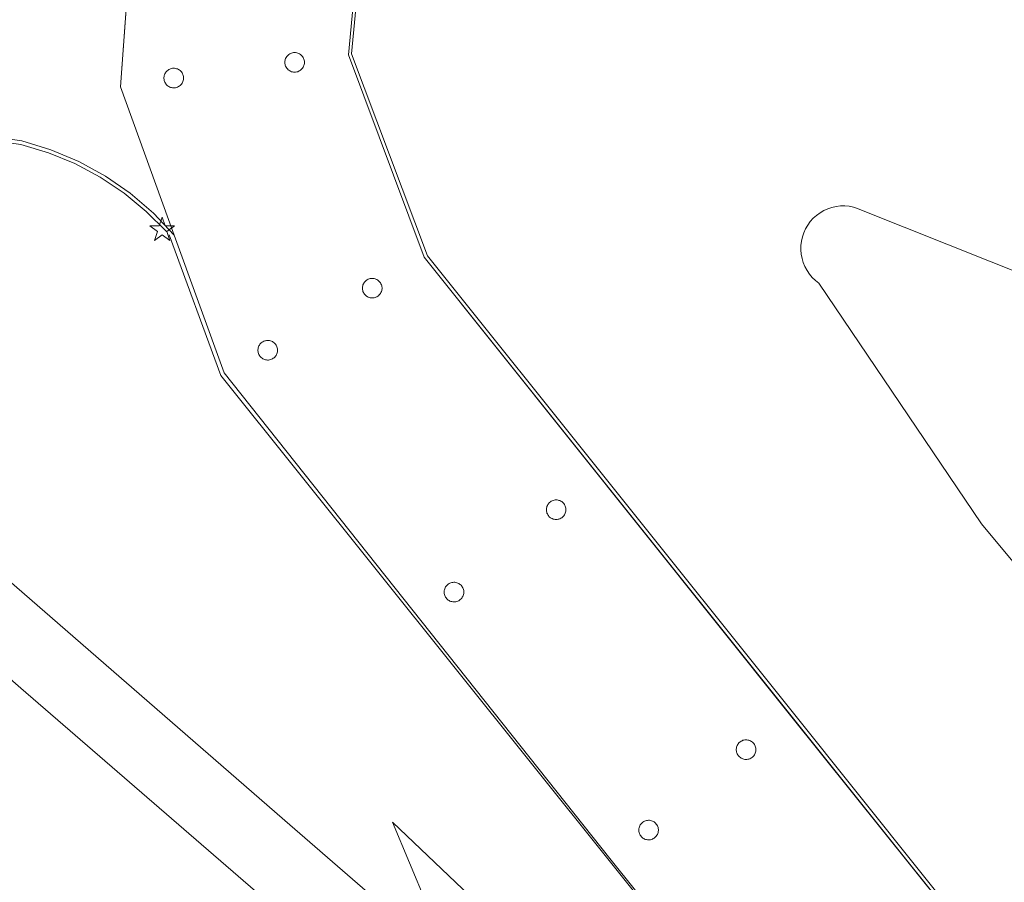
# Model space of a CAD drawing. Header units: metres. Extents: x 105376 to 107446, y 444190 to 447356.
# Tile 78 of 90: x 107262 to 107281, y 446209 to 446226. Entities that reach past the tile are written whole.
import ezdxf

# ---------------------------------------------------------------- set-up
doc = ezdxf.new("R2010")
doc.units = ezdxf.units.M
doc.header["$MEASUREMENT"] = 0
for name, color, linetype, lineweight in [('begroeid terreindeel kenmerkpunt', 3, 'Continuous', 0), ('onbegroeid terreindeel vlak', 5, 'Continuous', 0), ('ondersteunend wegdeel vlak', 2, 'Continuous', 0), ('overbruggingsdeel plus 1 vlak', 4, 'Continuous', 0), ('overbruggingsdeel vlak', 4, 'Continuous', 0), ('s_lantaarnpaal_lichtmast', 7, 'Continuous', 0), ('wegdeel plus 1 vlak', 2, 'Continuous', 0), ('wegdeel vlak', 2, 'Continuous', 0), ('weginrichtingselement lijn', 5, 'Continuous', 0)]:
    doc.layers.add(name, color=color, linetype=linetype, lineweight=lineweight)

msp = doc.modelspace()

# ---------------------------------------------------------------- linework, layer by layer
at = {"layer": 'begroeid terreindeel kenmerkpunt', "flags": 128}
for points in [[(107264.699, 446230.414), (107264.284, 446224.727), (107265.329, 446221.855), (107266.3, 446219.187), (107273.781, 446209.771), (107277.395, 446205.269)], [(107268.87, 446227.074), (107268.707, 446225.349), (107270.176, 446221.429), (107280.841, 446208.113), (107277.395, 446205.269), (107273.781, 446209.771), (107266.3, 446219.187), (107265.329, 446221.855), (107264.284, 446224.727), (107264.699, 446230.414)], [(107284.408, 446196.023), (107275.814, 446203.332), (107270.003, 446208.318), (107267.569, 446210.422), (107261.225, 446215.931)], [(107275.144, 446205.166), (107269.565, 446210.477), (107270.223, 446208.895)]]:
    msp.add_lwpolyline(points, dxfattribs=at)
for points in [[(107267.569, 446225.038), (107267.587, 446225.029), (107267.605, 446225.022), (107267.625, 446225.017), (107267.644, 446225.014), (107267.664, 446225.013), (107267.684, 446225.014), (107267.704, 446225.017), (107267.723, 446225.022), (107267.741, 446225.029), (107267.759, 446225.038), (107267.776, 446225.049), (107267.791, 446225.062), (107267.805, 446225.076), (107267.818, 446225.091), (107267.829, 446225.108), (107267.838, 446225.126), (107267.845, 446225.144), (107267.85, 446225.163), (107267.853, 446225.183), (107267.854, 446225.203), (107267.853, 446225.223), (107267.85, 446225.243), (107267.845, 446225.262), (107267.838, 446225.28), (107267.829, 446225.298), (107267.818, 446225.315), (107267.805, 446225.33), (107267.791, 446225.344), (107267.776, 446225.357), (107267.759, 446225.368), (107267.741, 446225.377), (107267.723, 446225.384), (107267.704, 446225.389), (107267.684, 446225.392), (107267.664, 446225.393), (107267.644, 446225.392), (107267.625, 446225.389), (107267.605, 446225.384), (107267.587, 446225.377), (107267.569, 446225.368), (107267.552, 446225.357), (107267.537, 446225.345), (107267.523, 446225.33), (107267.51, 446225.315), (107267.499, 446225.298), (107267.49, 446225.28), (107267.483, 446225.262), (107267.478, 446225.243), (107267.475, 446225.223), (107267.474, 446225.203), (107267.475, 446225.183), (107267.478, 446225.163), (107267.483, 446225.144), (107267.49, 446225.126), (107267.499, 446225.108), (107267.51, 446225.091), (107267.523, 446225.076), (107267.537, 446225.061), (107267.552, 446225.049)], [(107265.224, 446224.734), (107265.241, 446224.725), (107265.259, 446224.718), (107265.278, 446224.713), (107265.297, 446224.71), (107265.317, 446224.709), (107265.336, 446224.709), (107265.355, 446224.712), (107265.374, 446224.717), (107265.392, 446224.723), (107265.41, 446224.732), (107265.426, 446224.742), (107265.442, 446224.753), (107265.456, 446224.767), (107265.469, 446224.781), (107265.48, 446224.797), (107265.489, 446224.814), (107265.497, 446224.832), (107265.503, 446224.85), (107265.507, 446224.869), (107265.509, 446224.889), (107265.509, 446224.908), (107265.507, 446224.928), (107265.503, 446224.947), (107265.497, 446224.965), (107265.489, 446224.983), (107265.48, 446225), (107265.469, 446225.016), (107265.456, 446225.03), (107265.442, 446225.044), (107265.426, 446225.055), (107265.41, 446225.065), (107265.392, 446225.074), (107265.374, 446225.08), (107265.355, 446225.085), (107265.336, 446225.088), (107265.317, 446225.088), (107265.297, 446225.087), (107265.278, 446225.084), (107265.259, 446225.079), (107265.241, 446225.072), (107265.224, 446225.063), (107265.208, 446225.053), (107265.193, 446225.041), (107265.18, 446225.028), (107265.168, 446225.013), (107265.157, 446224.998), (107265.148, 446224.981), (107265.14, 446224.963), (107265.135, 446224.945), (107265.131, 446224.927), (107265.129, 446224.908), (107265.129, 446224.889), (107265.131, 446224.87), (107265.135, 446224.852), (107265.14, 446224.834), (107265.148, 446224.816), (107265.157, 446224.799), (107265.168, 446224.784), (107265.18, 446224.769), (107265.193, 446224.756), (107265.208, 446224.744)], [(107269.074, 446220.661), (107269.091, 446220.652), (107269.109, 446220.645), (107269.128, 446220.64), (107269.147, 446220.637), (107269.167, 446220.636), (107269.186, 446220.636), (107269.205, 446220.639), (107269.224, 446220.644), (107269.242, 446220.65), (107269.26, 446220.659), (107269.276, 446220.669), (107269.292, 446220.68), (107269.306, 446220.694), (107269.319, 446220.708), (107269.33, 446220.724), (107269.339, 446220.741), (107269.347, 446220.759), (107269.353, 446220.777), (107269.357, 446220.796), (107269.359, 446220.816), (107269.359, 446220.835), (107269.357, 446220.855), (107269.353, 446220.874), (107269.347, 446220.892), (107269.339, 446220.91), (107269.33, 446220.927), (107269.319, 446220.943), (107269.306, 446220.957), (107269.292, 446220.971), (107269.276, 446220.982), (107269.26, 446220.992), (107269.242, 446221.001), (107269.224, 446221.007), (107269.205, 446221.012), (107269.186, 446221.015), (107269.167, 446221.015), (107269.147, 446221.014), (107269.128, 446221.011), (107269.109, 446221.006), (107269.091, 446220.999), (107269.074, 446220.99), (107269.058, 446220.98), (107269.043, 446220.968), (107269.03, 446220.955), (107269.018, 446220.94), (107269.007, 446220.925), (107268.998, 446220.908), (107268.99, 446220.89), (107268.985, 446220.872), (107268.981, 446220.854), (107268.979, 446220.835), (107268.979, 446220.816), (107268.981, 446220.797), (107268.985, 446220.779), (107268.99, 446220.761), (107268.998, 446220.743), (107269.007, 446220.726), (107269.018, 446220.711), (107269.03, 446220.696), (107269.043, 446220.683), (107269.058, 446220.671)], [(107267.048, 446219.787), (107267.032, 446219.777), (107267.017, 446219.765), (107267.004, 446219.752), (107266.992, 446219.737), (107266.981, 446219.722), (107266.972, 446219.705), (107266.964, 446219.687), (107266.959, 446219.669), (107266.955, 446219.651), (107266.953, 446219.632), (107266.953, 446219.613), (107266.955, 446219.594), (107266.959, 446219.576), (107266.964, 446219.558), (107266.972, 446219.54), (107266.981, 446219.523), (107266.992, 446219.508), (107267.004, 446219.493), (107267.017, 446219.48), (107267.032, 446219.468), (107267.048, 446219.458), (107267.065, 446219.449), (107267.083, 446219.442), (107267.102, 446219.437), (107267.121, 446219.434), (107267.141, 446219.433), (107267.16, 446219.433), (107267.179, 446219.436), (107267.198, 446219.441), (107267.216, 446219.447), (107267.234, 446219.456), (107267.25, 446219.466), (107267.266, 446219.477), (107267.28, 446219.491), (107267.293, 446219.505), (107267.304, 446219.521), (107267.313, 446219.538), (107267.321, 446219.556), (107267.327, 446219.574), (107267.331, 446219.593), (107267.333, 446219.613), (107267.333, 446219.632), (107267.331, 446219.652), (107267.327, 446219.671), (107267.321, 446219.689), (107267.313, 446219.707), (107267.304, 446219.724), (107267.293, 446219.74), (107267.28, 446219.754), (107267.266, 446219.768), (107267.25, 446219.779), (107267.234, 446219.789), (107267.216, 446219.798), (107267.198, 446219.804), (107267.179, 446219.809), (107267.16, 446219.812), (107267.141, 446219.812), (107267.121, 446219.811), (107267.102, 446219.808), (107267.083, 446219.803), (107267.065, 446219.796)], [(107272.642, 446216.696), (107272.626, 446216.686), (107272.611, 446216.674), (107272.598, 446216.661), (107272.586, 446216.646), (107272.575, 446216.631), (107272.566, 446216.614), (107272.558, 446216.596), (107272.553, 446216.578), (107272.549, 446216.56), (107272.547, 446216.541), (107272.547, 446216.522), (107272.549, 446216.503), (107272.553, 446216.485), (107272.558, 446216.467), (107272.566, 446216.449), (107272.575, 446216.432), (107272.586, 446216.417), (107272.598, 446216.402), (107272.611, 446216.389), (107272.626, 446216.377), (107272.642, 446216.367), (107272.659, 446216.358), (107272.677, 446216.351), (107272.696, 446216.346), (107272.715, 446216.343), (107272.735, 446216.342), (107272.754, 446216.342), (107272.773, 446216.345), (107272.792, 446216.35), (107272.81, 446216.356), (107272.828, 446216.365), (107272.844, 446216.375), (107272.86, 446216.386), (107272.874, 446216.4), (107272.887, 446216.414), (107272.898, 446216.43), (107272.907, 446216.447), (107272.915, 446216.465), (107272.921, 446216.483), (107272.925, 446216.502), (107272.927, 446216.522), (107272.927, 446216.541), (107272.925, 446216.561), (107272.921, 446216.58), (107272.915, 446216.598), (107272.907, 446216.616), (107272.898, 446216.633), (107272.887, 446216.649), (107272.874, 446216.663), (107272.86, 446216.677), (107272.844, 446216.688), (107272.828, 446216.698), (107272.81, 446216.707), (107272.792, 446216.713), (107272.773, 446216.718), (107272.754, 446216.721), (107272.735, 446216.721), (107272.715, 446216.72), (107272.696, 446216.717), (107272.677, 446216.712), (107272.659, 446216.705)], [(107270.66, 446215.099), (107270.644, 446215.089), (107270.629, 446215.077), (107270.616, 446215.064), (107270.604, 446215.049), (107270.593, 446215.034), (107270.584, 446215.017), (107270.576, 446214.999), (107270.571, 446214.981), (107270.567, 446214.963), (107270.565, 446214.944), (107270.565, 446214.925), (107270.567, 446214.906), (107270.571, 446214.888), (107270.576, 446214.87), (107270.584, 446214.852), (107270.593, 446214.835), (107270.604, 446214.82), (107270.616, 446214.805), (107270.629, 446214.792), (107270.644, 446214.78), (107270.66, 446214.77), (107270.677, 446214.761), (107270.695, 446214.754), (107270.714, 446214.749), (107270.733, 446214.746), (107270.753, 446214.745), (107270.772, 446214.745), (107270.791, 446214.748), (107270.81, 446214.753), (107270.828, 446214.759), (107270.846, 446214.768), (107270.862, 446214.778), (107270.878, 446214.789), (107270.892, 446214.803), (107270.905, 446214.817), (107270.916, 446214.833), (107270.925, 446214.85), (107270.933, 446214.868), (107270.939, 446214.886), (107270.943, 446214.905), (107270.945, 446214.925), (107270.945, 446214.944), (107270.943, 446214.964), (107270.939, 446214.983), (107270.933, 446215.001), (107270.925, 446215.019), (107270.916, 446215.036), (107270.905, 446215.052), (107270.892, 446215.066), (107270.878, 446215.08), (107270.862, 446215.091), (107270.846, 446215.101), (107270.828, 446215.11), (107270.81, 446215.116), (107270.791, 446215.121), (107270.772, 446215.124), (107270.753, 446215.124), (107270.733, 446215.123), (107270.714, 446215.12), (107270.695, 446215.115), (107270.677, 446215.108)], [(107276.326, 446212.045), (107276.31, 446212.035), (107276.295, 446212.023), (107276.282, 446212.01), (107276.27, 446211.995), (107276.259, 446211.98), (107276.25, 446211.963), (107276.242, 446211.945), (107276.237, 446211.927), (107276.233, 446211.909), (107276.231, 446211.89), (107276.231, 446211.871), (107276.233, 446211.852), (107276.237, 446211.834), (107276.242, 446211.816), (107276.25, 446211.798), (107276.259, 446211.781), (107276.27, 446211.766), (107276.282, 446211.751), (107276.295, 446211.738), (107276.31, 446211.726), (107276.326, 446211.716), (107276.343, 446211.707), (107276.361, 446211.7), (107276.38, 446211.695), (107276.399, 446211.692), (107276.419, 446211.691), (107276.438, 446211.691), (107276.457, 446211.694), (107276.476, 446211.699), (107276.494, 446211.705), (107276.512, 446211.714), (107276.528, 446211.724), (107276.544, 446211.735), (107276.558, 446211.749), (107276.571, 446211.763), (107276.582, 446211.779), (107276.591, 446211.796), (107276.599, 446211.814), (107276.605, 446211.832), (107276.609, 446211.851), (107276.611, 446211.871), (107276.611, 446211.89), (107276.609, 446211.91), (107276.605, 446211.929), (107276.599, 446211.947), (107276.591, 446211.965), (107276.582, 446211.982), (107276.571, 446211.998), (107276.558, 446212.012), (107276.544, 446212.026), (107276.528, 446212.037), (107276.512, 446212.047), (107276.494, 446212.056), (107276.476, 446212.062), (107276.457, 446212.067), (107276.438, 446212.07), (107276.419, 446212.07), (107276.399, 446212.069), (107276.38, 446212.066), (107276.361, 446212.061), (107276.343, 446212.054)], [(107274.435, 446210.486), (107274.419, 446210.476), (107274.404, 446210.464), (107274.391, 446210.451), (107274.379, 446210.436), (107274.368, 446210.421), (107274.359, 446210.404), (107274.351, 446210.386), (107274.346, 446210.368), (107274.342, 446210.35), (107274.34, 446210.331), (107274.34, 446210.312), (107274.342, 446210.293), (107274.346, 446210.275), (107274.351, 446210.257), (107274.359, 446210.239), (107274.368, 446210.222), (107274.379, 446210.207), (107274.391, 446210.192), (107274.404, 446210.179), (107274.419, 446210.167), (107274.435, 446210.157), (107274.452, 446210.148), (107274.47, 446210.141), (107274.489, 446210.136), (107274.508, 446210.133), (107274.528, 446210.132), (107274.547, 446210.132), (107274.566, 446210.135), (107274.585, 446210.14), (107274.603, 446210.146), (107274.621, 446210.155), (107274.637, 446210.165), (107274.653, 446210.176), (107274.667, 446210.19), (107274.68, 446210.204), (107274.691, 446210.22), (107274.7, 446210.237), (107274.708, 446210.255), (107274.714, 446210.273), (107274.718, 446210.292), (107274.72, 446210.312), (107274.72, 446210.331), (107274.718, 446210.351), (107274.714, 446210.37), (107274.708, 446210.388), (107274.7, 446210.406), (107274.691, 446210.423), (107274.68, 446210.439), (107274.667, 446210.453), (107274.653, 446210.467), (107274.637, 446210.478), (107274.621, 446210.488), (107274.603, 446210.497), (107274.585, 446210.503), (107274.566, 446210.508), (107274.547, 446210.511), (107274.528, 446210.511), (107274.508, 446210.51), (107274.489, 446210.507), (107274.47, 446210.502), (107274.452, 446210.495)]]:
    msp.add_lwpolyline(points, close=True, dxfattribs=at)
at = {"layer": 'onbegroeid terreindeel vlak', "flags": 128}
msp.add_lwpolyline([(107256.311, 446194.37), (107252.88, 446196.806), (107252.487, 446197.037), (107252.787, 446198.293), (107253.966, 446203.229), (107256.443, 446215.43), (107250.514, 446217.402), (107245.98, 446218.814), (107246.472, 446220.602), (107257.053, 446217.693), (107262.35, 446213.073), (107267.621, 446208.519), (107266.751, 446206.207), (107264.973, 446202.165), (107262.462, 446195.421), (107262.392, 446193.777), (107262.427, 446193.27), (107261.736, 446192.453), (107260.69, 446191.934), (107259.88, 446192.209), (107259.027, 446192.551)], close=True, dxfattribs=at)
msp.add_lwpolyline([(107256.311, 446194.37), (107252.88, 446196.806), (107252.487, 446197.037), (107252.787, 446198.293), (107253.966, 446203.229), (107256.443, 446215.43), (107250.514, 446217.402), (107245.98, 446218.814), (107246.472, 446220.602), (107257.053, 446217.693), (107262.35, 446213.073), (107267.621, 446208.519), (107266.751, 446206.207), (107264.973, 446202.165), (107262.462, 446195.421), (107262.392, 446193.777), (107262.427, 446193.27), (107261.736, 446192.453), (107260.69, 446191.934), (107259.88, 446192.209), (107259.027, 446192.551)], close=True, dxfattribs=at)
at = {"layer": 'ondersteunend wegdeel vlak', "flags": 128}
for points in [[(107280.841, 446208.113), (107270.176, 446221.429), (107268.707, 446225.349), (107268.87, 446227.074)], [(107284.594, 446211.929), (107280.986, 446216.256), (107277.833, 446220.925), (107277.766, 446220.977), (107277.705, 446221.035), (107277.651, 446221.1), (107277.603, 446221.169), (107277.563, 446221.244), (107277.53, 446221.322), (107277.506, 446221.403), (107277.49, 446221.486), (107277.482, 446221.57), (107277.484, 446221.654), (107277.494, 446221.738), (107277.513, 446221.82), (107277.539, 446221.9), (107277.575, 446221.977), (107277.617, 446222.05), (107277.667, 446222.118), (107277.724, 446222.181), (107277.787, 446222.237), (107277.855, 446222.287), (107277.928, 446222.329), (107278.005, 446222.364), (107278.085, 446222.391), (107278.168, 446222.409), (107278.252, 446222.419), (107278.336, 446222.42), (107278.421, 446222.412), (107278.503, 446222.396), (107278.584, 446222.371), (107278.662, 446222.338), (107283.628, 446220.362)], [(107284.594, 446211.929), (107280.986, 446216.256), (107277.833, 446220.925), (107277.766, 446220.977), (107277.705, 446221.035), (107277.651, 446221.1), (107277.603, 446221.169), (107277.563, 446221.244), (107277.53, 446221.322), (107277.506, 446221.403), (107277.49, 446221.486), (107277.482, 446221.57), (107277.484, 446221.654), (107277.494, 446221.738), (107277.513, 446221.82), (107277.539, 446221.9), (107277.575, 446221.977), (107277.617, 446222.05), (107277.667, 446222.118), (107277.724, 446222.181), (107277.787, 446222.237), (107277.855, 446222.287), (107277.928, 446222.329), (107278.005, 446222.364), (107278.085, 446222.391), (107278.168, 446222.409), (107278.252, 446222.419), (107278.336, 446222.42), (107278.421, 446222.412), (107278.503, 446222.396), (107278.584, 446222.371), (107278.662, 446222.338), (107283.628, 446220.362)], [(107283.628, 446220.362), (107278.662, 446222.338), (107278.584, 446222.371), (107278.503, 446222.396), (107278.421, 446222.412), (107278.336, 446222.42), (107278.252, 446222.419), (107278.168, 446222.409), (107278.085, 446222.391), (107278.005, 446222.364), (107277.928, 446222.329), (107277.855, 446222.287), (107277.787, 446222.237), (107277.724, 446222.181), (107277.667, 446222.118), (107277.617, 446222.05), (107277.575, 446221.977), (107277.539, 446221.9), (107277.513, 446221.82), (107277.494, 446221.738), (107277.484, 446221.654), (107277.482, 446221.57), (107277.49, 446221.486), (107277.506, 446221.403), (107277.53, 446221.322), (107277.563, 446221.244), (107277.603, 446221.169), (107277.651, 446221.1), (107277.705, 446221.035), (107277.766, 446220.977), (107277.833, 446220.925), (107280.986, 446216.256), (107284.594, 446211.929)], [(107270.223, 446208.895), (107269.565, 446210.477), (107275.144, 446205.166)]]:
    msp.add_lwpolyline(points, dxfattribs=at)
at = {"layer": 'overbruggingsdeel plus 1 vlak', "flags": 128}
for points in [[(107209.57, 446235.623), (107238.523, 446231.544), (107260.594, 446228.436), (107261.072, 446228.428), (107261.548, 446228.47), (107262.017, 446228.561), (107262.474, 446228.7), (107262.915, 446228.886), (107263.333, 446229.117), (107263.725, 446229.39), (107264.087, 446229.703), (107264.414, 446230.051), (107264.703, 446230.432), (107264.284, 446224.727), (107265.329, 446221.855), (107264.924, 446222.281), (107264.477, 446222.664), (107263.993, 446222.998), (107263.478, 446223.281), (107262.936, 446223.509), (107262.373, 446223.68), (107229.253, 446228.335), (107209.428, 446231.126)], [(107209.57, 446235.623), (107238.523, 446231.544), (107260.594, 446228.436), (107261.072, 446228.428), (107261.548, 446228.47), (107262.017, 446228.561), (107262.474, 446228.7), (107262.915, 446228.886), (107263.333, 446229.117), (107263.725, 446229.39), (107264.087, 446229.703), (107264.414, 446230.051), (107264.703, 446230.432), (107264.284, 446224.727), (107265.329, 446221.855), (107264.924, 446222.281), (107264.477, 446222.664), (107263.993, 446222.998), (107263.478, 446223.281), (107262.936, 446223.509), (107262.373, 446223.68), (107229.253, 446228.335), (107209.428, 446231.126)], [(107269.124, 446229.758), (107268.707, 446225.349), (107270.176, 446221.429), (107277.281, 446212.543), (107280.841, 446208.113), (107284.809, 446203.175), (107281.328, 446200.369), (107277.395, 446205.269), (107273.781, 446209.771), (107266.3, 446219.187), (107265.329, 446221.855), (107264.284, 446224.727), (107264.703, 446230.432)], [(107269.124, 446229.758), (107268.707, 446225.349), (107270.176, 446221.429), (107277.281, 446212.543), (107280.841, 446208.113), (107284.809, 446203.175), (107281.328, 446200.369), (107277.395, 446205.269), (107273.781, 446209.771), (107266.3, 446219.187), (107265.329, 446221.855), (107264.284, 446224.727), (107264.703, 446230.432)]]:
    msp.add_lwpolyline(points, dxfattribs=at)
at = {"layer": 'overbruggingsdeel vlak', "flags": 128}
for points in [[(107267.569, 446225.368), (107267.587, 446225.377), (107267.605, 446225.384), (107267.625, 446225.389), (107267.644, 446225.392), (107267.664, 446225.393), (107267.684, 446225.392), (107267.704, 446225.389), (107267.723, 446225.384), (107267.741, 446225.377), (107267.759, 446225.368), (107267.776, 446225.357), (107267.791, 446225.344), (107267.805, 446225.33), (107267.818, 446225.315), (107267.829, 446225.298), (107267.838, 446225.28), (107267.845, 446225.262), (107267.85, 446225.243), (107267.853, 446225.223), (107267.854, 446225.203), (107267.853, 446225.183), (107267.85, 446225.163), (107267.845, 446225.144), (107267.838, 446225.126), (107267.829, 446225.108), (107267.818, 446225.091), (107267.805, 446225.076), (107267.791, 446225.062), (107267.776, 446225.049), (107267.759, 446225.038), (107267.741, 446225.029), (107267.723, 446225.022), (107267.704, 446225.017), (107267.684, 446225.014), (107267.664, 446225.013), (107267.644, 446225.014), (107267.625, 446225.017), (107267.605, 446225.022), (107267.587, 446225.029), (107267.569, 446225.038), (107267.552, 446225.049), (107267.537, 446225.061), (107267.523, 446225.076), (107267.51, 446225.091), (107267.499, 446225.108), (107267.49, 446225.126), (107267.483, 446225.144), (107267.478, 446225.163), (107267.475, 446225.183), (107267.474, 446225.203), (107267.475, 446225.223), (107267.478, 446225.243), (107267.483, 446225.262), (107267.49, 446225.28), (107267.499, 446225.298), (107267.51, 446225.315), (107267.523, 446225.33), (107267.537, 446225.345), (107267.552, 446225.357)], [(107267.569, 446225.368), (107267.587, 446225.377), (107267.605, 446225.384), (107267.625, 446225.389), (107267.644, 446225.392), (107267.664, 446225.393), (107267.684, 446225.392), (107267.704, 446225.389), (107267.723, 446225.384), (107267.741, 446225.377), (107267.759, 446225.368), (107267.776, 446225.357), (107267.791, 446225.344), (107267.805, 446225.33), (107267.818, 446225.315), (107267.829, 446225.298), (107267.838, 446225.28), (107267.845, 446225.262), (107267.85, 446225.243), (107267.853, 446225.223), (107267.854, 446225.203), (107267.853, 446225.183), (107267.85, 446225.163), (107267.845, 446225.144), (107267.838, 446225.126), (107267.829, 446225.108), (107267.818, 446225.091), (107267.805, 446225.076), (107267.791, 446225.062), (107267.776, 446225.049), (107267.759, 446225.038), (107267.741, 446225.029), (107267.723, 446225.022), (107267.704, 446225.017), (107267.684, 446225.014), (107267.664, 446225.013), (107267.644, 446225.014), (107267.625, 446225.017), (107267.605, 446225.022), (107267.587, 446225.029), (107267.569, 446225.038), (107267.552, 446225.049), (107267.537, 446225.061), (107267.523, 446225.076), (107267.51, 446225.091), (107267.499, 446225.108), (107267.49, 446225.126), (107267.483, 446225.144), (107267.478, 446225.163), (107267.475, 446225.183), (107267.474, 446225.203), (107267.475, 446225.223), (107267.478, 446225.243), (107267.483, 446225.262), (107267.49, 446225.28), (107267.499, 446225.298), (107267.51, 446225.315), (107267.523, 446225.33), (107267.537, 446225.345), (107267.552, 446225.357)], [(107265.224, 446225.063), (107265.241, 446225.072), (107265.259, 446225.079), (107265.278, 446225.084), (107265.297, 446225.087), (107265.317, 446225.088), (107265.336, 446225.088), (107265.355, 446225.085), (107265.374, 446225.08), (107265.392, 446225.074), (107265.41, 446225.065), (107265.426, 446225.055), (107265.442, 446225.044), (107265.456, 446225.03), (107265.469, 446225.016), (107265.48, 446225), (107265.489, 446224.983), (107265.497, 446224.965), (107265.503, 446224.947), (107265.507, 446224.928), (107265.509, 446224.908), (107265.509, 446224.889), (107265.507, 446224.869), (107265.503, 446224.85), (107265.497, 446224.832), (107265.489, 446224.814), (107265.48, 446224.797), (107265.469, 446224.781), (107265.456, 446224.767), (107265.442, 446224.753), (107265.426, 446224.742), (107265.41, 446224.732), (107265.392, 446224.723), (107265.374, 446224.717), (107265.355, 446224.712), (107265.336, 446224.709), (107265.317, 446224.709), (107265.297, 446224.71), (107265.278, 446224.713), (107265.259, 446224.718), (107265.241, 446224.725), (107265.224, 446224.734), (107265.208, 446224.744), (107265.193, 446224.756), (107265.18, 446224.769), (107265.168, 446224.784), (107265.157, 446224.799), (107265.148, 446224.816), (107265.14, 446224.834), (107265.135, 446224.852), (107265.131, 446224.87), (107265.129, 446224.889), (107265.129, 446224.908), (107265.131, 446224.927), (107265.135, 446224.945), (107265.14, 446224.963), (107265.148, 446224.981), (107265.157, 446224.998), (107265.168, 446225.013), (107265.18, 446225.028), (107265.193, 446225.041), (107265.208, 446225.053)], [(107265.224, 446225.063), (107265.241, 446225.072), (107265.259, 446225.079), (107265.278, 446225.084), (107265.297, 446225.087), (107265.317, 446225.088), (107265.336, 446225.088), (107265.355, 446225.085), (107265.374, 446225.08), (107265.392, 446225.074), (107265.41, 446225.065), (107265.426, 446225.055), (107265.442, 446225.044), (107265.456, 446225.03), (107265.469, 446225.016), (107265.48, 446225), (107265.489, 446224.983), (107265.497, 446224.965), (107265.503, 446224.947), (107265.507, 446224.928), (107265.509, 446224.908), (107265.509, 446224.889), (107265.507, 446224.869), (107265.503, 446224.85), (107265.497, 446224.832), (107265.489, 446224.814), (107265.48, 446224.797), (107265.469, 446224.781), (107265.456, 446224.767), (107265.442, 446224.753), (107265.426, 446224.742), (107265.41, 446224.732), (107265.392, 446224.723), (107265.374, 446224.717), (107265.355, 446224.712), (107265.336, 446224.709), (107265.317, 446224.709), (107265.297, 446224.71), (107265.278, 446224.713), (107265.259, 446224.718), (107265.241, 446224.725), (107265.224, 446224.734), (107265.208, 446224.744), (107265.193, 446224.756), (107265.18, 446224.769), (107265.168, 446224.784), (107265.157, 446224.799), (107265.148, 446224.816), (107265.14, 446224.834), (107265.135, 446224.852), (107265.131, 446224.87), (107265.129, 446224.889), (107265.129, 446224.908), (107265.131, 446224.927), (107265.135, 446224.945), (107265.14, 446224.963), (107265.148, 446224.981), (107265.157, 446224.998), (107265.168, 446225.013), (107265.18, 446225.028), (107265.193, 446225.041), (107265.208, 446225.053)], [(107269.074, 446220.99), (107269.091, 446220.999), (107269.109, 446221.006), (107269.128, 446221.011), (107269.147, 446221.014), (107269.167, 446221.015), (107269.186, 446221.015), (107269.205, 446221.012), (107269.224, 446221.007), (107269.242, 446221.001), (107269.26, 446220.992), (107269.276, 446220.982), (107269.292, 446220.971), (107269.306, 446220.957), (107269.319, 446220.943), (107269.33, 446220.927), (107269.339, 446220.91), (107269.347, 446220.892), (107269.353, 446220.874), (107269.357, 446220.855), (107269.359, 446220.835), (107269.359, 446220.816), (107269.357, 446220.796), (107269.353, 446220.777), (107269.347, 446220.759), (107269.339, 446220.741), (107269.33, 446220.724), (107269.319, 446220.708), (107269.306, 446220.694), (107269.292, 446220.68), (107269.276, 446220.669), (107269.26, 446220.659), (107269.242, 446220.65), (107269.224, 446220.644), (107269.205, 446220.639), (107269.186, 446220.636), (107269.167, 446220.636), (107269.147, 446220.637), (107269.128, 446220.64), (107269.109, 446220.645), (107269.091, 446220.652), (107269.074, 446220.661), (107269.058, 446220.671), (107269.043, 446220.683), (107269.03, 446220.696), (107269.018, 446220.711), (107269.007, 446220.726), (107268.998, 446220.743), (107268.99, 446220.761), (107268.985, 446220.779), (107268.981, 446220.797), (107268.979, 446220.816), (107268.979, 446220.835), (107268.981, 446220.854), (107268.985, 446220.872), (107268.99, 446220.89), (107268.998, 446220.908), (107269.007, 446220.925), (107269.018, 446220.94), (107269.03, 446220.955), (107269.043, 446220.968), (107269.058, 446220.98)], [(107269.074, 446220.99), (107269.091, 446220.999), (107269.109, 446221.006), (107269.128, 446221.011), (107269.147, 446221.014), (107269.167, 446221.015), (107269.186, 446221.015), (107269.205, 446221.012), (107269.224, 446221.007), (107269.242, 446221.001), (107269.26, 446220.992), (107269.276, 446220.982), (107269.292, 446220.971), (107269.306, 446220.957), (107269.319, 446220.943), (107269.33, 446220.927), (107269.339, 446220.91), (107269.347, 446220.892), (107269.353, 446220.874), (107269.357, 446220.855), (107269.359, 446220.835), (107269.359, 446220.816), (107269.357, 446220.796), (107269.353, 446220.777), (107269.347, 446220.759), (107269.339, 446220.741), (107269.33, 446220.724), (107269.319, 446220.708), (107269.306, 446220.694), (107269.292, 446220.68), (107269.276, 446220.669), (107269.26, 446220.659), (107269.242, 446220.65), (107269.224, 446220.644), (107269.205, 446220.639), (107269.186, 446220.636), (107269.167, 446220.636), (107269.147, 446220.637), (107269.128, 446220.64), (107269.109, 446220.645), (107269.091, 446220.652), (107269.074, 446220.661), (107269.058, 446220.671), (107269.043, 446220.683), (107269.03, 446220.696), (107269.018, 446220.711), (107269.007, 446220.726), (107268.998, 446220.743), (107268.99, 446220.761), (107268.985, 446220.779), (107268.981, 446220.797), (107268.979, 446220.816), (107268.979, 446220.835), (107268.981, 446220.854), (107268.985, 446220.872), (107268.99, 446220.89), (107268.998, 446220.908), (107269.007, 446220.925), (107269.018, 446220.94), (107269.03, 446220.955), (107269.043, 446220.968), (107269.058, 446220.98)], [(107267.048, 446219.458), (107267.032, 446219.468), (107267.017, 446219.48), (107267.004, 446219.493), (107266.992, 446219.508), (107266.981, 446219.523), (107266.972, 446219.54), (107266.964, 446219.558), (107266.959, 446219.576), (107266.955, 446219.594), (107266.953, 446219.613), (107266.953, 446219.632), (107266.955, 446219.651), (107266.959, 446219.669), (107266.964, 446219.687), (107266.972, 446219.705), (107266.981, 446219.722), (107266.992, 446219.737), (107267.004, 446219.752), (107267.017, 446219.765), (107267.032, 446219.777), (107267.048, 446219.787), (107267.065, 446219.796), (107267.083, 446219.803), (107267.102, 446219.808), (107267.121, 446219.811), (107267.141, 446219.812), (107267.16, 446219.812), (107267.179, 446219.809), (107267.198, 446219.804), (107267.216, 446219.798), (107267.234, 446219.789), (107267.25, 446219.779), (107267.266, 446219.768), (107267.28, 446219.754), (107267.293, 446219.74), (107267.304, 446219.724), (107267.313, 446219.707), (107267.321, 446219.689), (107267.327, 446219.671), (107267.331, 446219.652), (107267.333, 446219.632), (107267.333, 446219.613), (107267.331, 446219.593), (107267.327, 446219.574), (107267.321, 446219.556), (107267.313, 446219.538), (107267.304, 446219.521), (107267.293, 446219.505), (107267.28, 446219.491), (107267.266, 446219.477), (107267.25, 446219.466), (107267.234, 446219.456), (107267.216, 446219.447), (107267.198, 446219.441), (107267.179, 446219.436), (107267.16, 446219.433), (107267.141, 446219.433), (107267.121, 446219.434), (107267.102, 446219.437), (107267.083, 446219.442), (107267.065, 446219.449)], [(107267.048, 446219.458), (107267.032, 446219.468), (107267.017, 446219.48), (107267.004, 446219.493), (107266.992, 446219.508), (107266.981, 446219.523), (107266.972, 446219.54), (107266.964, 446219.558), (107266.959, 446219.576), (107266.955, 446219.594), (107266.953, 446219.613), (107266.953, 446219.632), (107266.955, 446219.651), (107266.959, 446219.669), (107266.964, 446219.687), (107266.972, 446219.705), (107266.981, 446219.722), (107266.992, 446219.737), (107267.004, 446219.752), (107267.017, 446219.765), (107267.032, 446219.777), (107267.048, 446219.787), (107267.065, 446219.796), (107267.083, 446219.803), (107267.102, 446219.808), (107267.121, 446219.811), (107267.141, 446219.812), (107267.16, 446219.812), (107267.179, 446219.809), (107267.198, 446219.804), (107267.216, 446219.798), (107267.234, 446219.789), (107267.25, 446219.779), (107267.266, 446219.768), (107267.28, 446219.754), (107267.293, 446219.74), (107267.304, 446219.724), (107267.313, 446219.707), (107267.321, 446219.689), (107267.327, 446219.671), (107267.331, 446219.652), (107267.333, 446219.632), (107267.333, 446219.613), (107267.331, 446219.593), (107267.327, 446219.574), (107267.321, 446219.556), (107267.313, 446219.538), (107267.304, 446219.521), (107267.293, 446219.505), (107267.28, 446219.491), (107267.266, 446219.477), (107267.25, 446219.466), (107267.234, 446219.456), (107267.216, 446219.447), (107267.198, 446219.441), (107267.179, 446219.436), (107267.16, 446219.433), (107267.141, 446219.433), (107267.121, 446219.434), (107267.102, 446219.437), (107267.083, 446219.442), (107267.065, 446219.449)], [(107272.642, 446216.367), (107272.626, 446216.377), (107272.611, 446216.389), (107272.598, 446216.402), (107272.586, 446216.417), (107272.575, 446216.432), (107272.566, 446216.449), (107272.558, 446216.467), (107272.553, 446216.485), (107272.549, 446216.503), (107272.547, 446216.522), (107272.547, 446216.541), (107272.549, 446216.56), (107272.553, 446216.578), (107272.558, 446216.596), (107272.566, 446216.614), (107272.575, 446216.631), (107272.586, 446216.646), (107272.598, 446216.661), (107272.611, 446216.674), (107272.626, 446216.686), (107272.642, 446216.696), (107272.659, 446216.705), (107272.677, 446216.712), (107272.696, 446216.717), (107272.715, 446216.72), (107272.735, 446216.721), (107272.754, 446216.721), (107272.773, 446216.718), (107272.792, 446216.713), (107272.81, 446216.707), (107272.828, 446216.698), (107272.844, 446216.688), (107272.86, 446216.677), (107272.874, 446216.663), (107272.887, 446216.649), (107272.898, 446216.633), (107272.907, 446216.616), (107272.915, 446216.598), (107272.921, 446216.58), (107272.925, 446216.561), (107272.927, 446216.541), (107272.927, 446216.522), (107272.925, 446216.502), (107272.921, 446216.483), (107272.915, 446216.465), (107272.907, 446216.447), (107272.898, 446216.43), (107272.887, 446216.414), (107272.874, 446216.4), (107272.86, 446216.386), (107272.844, 446216.375), (107272.828, 446216.365), (107272.81, 446216.356), (107272.792, 446216.35), (107272.773, 446216.345), (107272.754, 446216.342), (107272.735, 446216.342), (107272.715, 446216.343), (107272.696, 446216.346), (107272.677, 446216.351), (107272.659, 446216.358)], [(107272.642, 446216.367), (107272.626, 446216.377), (107272.611, 446216.389), (107272.598, 446216.402), (107272.586, 446216.417), (107272.575, 446216.432), (107272.566, 446216.449), (107272.558, 446216.467), (107272.553, 446216.485), (107272.549, 446216.503), (107272.547, 446216.522), (107272.547, 446216.541), (107272.549, 446216.56), (107272.553, 446216.578), (107272.558, 446216.596), (107272.566, 446216.614), (107272.575, 446216.631), (107272.586, 446216.646), (107272.598, 446216.661), (107272.611, 446216.674), (107272.626, 446216.686), (107272.642, 446216.696), (107272.659, 446216.705), (107272.677, 446216.712), (107272.696, 446216.717), (107272.715, 446216.72), (107272.735, 446216.721), (107272.754, 446216.721), (107272.773, 446216.718), (107272.792, 446216.713), (107272.81, 446216.707), (107272.828, 446216.698), (107272.844, 446216.688), (107272.86, 446216.677), (107272.874, 446216.663), (107272.887, 446216.649), (107272.898, 446216.633), (107272.907, 446216.616), (107272.915, 446216.598), (107272.921, 446216.58), (107272.925, 446216.561), (107272.927, 446216.541), (107272.927, 446216.522), (107272.925, 446216.502), (107272.921, 446216.483), (107272.915, 446216.465), (107272.907, 446216.447), (107272.898, 446216.43), (107272.887, 446216.414), (107272.874, 446216.4), (107272.86, 446216.386), (107272.844, 446216.375), (107272.828, 446216.365), (107272.81, 446216.356), (107272.792, 446216.35), (107272.773, 446216.345), (107272.754, 446216.342), (107272.735, 446216.342), (107272.715, 446216.343), (107272.696, 446216.346), (107272.677, 446216.351), (107272.659, 446216.358)], [(107270.66, 446214.77), (107270.644, 446214.78), (107270.629, 446214.792), (107270.616, 446214.805), (107270.604, 446214.82), (107270.593, 446214.835), (107270.584, 446214.852), (107270.576, 446214.87), (107270.571, 446214.888), (107270.567, 446214.906), (107270.565, 446214.925), (107270.565, 446214.944), (107270.567, 446214.963), (107270.571, 446214.981), (107270.576, 446214.999), (107270.584, 446215.017), (107270.593, 446215.034), (107270.604, 446215.049), (107270.616, 446215.064), (107270.629, 446215.077), (107270.644, 446215.089), (107270.66, 446215.099), (107270.677, 446215.108), (107270.695, 446215.115), (107270.714, 446215.12), (107270.733, 446215.123), (107270.753, 446215.124), (107270.772, 446215.124), (107270.791, 446215.121), (107270.81, 446215.116), (107270.828, 446215.11), (107270.846, 446215.101), (107270.862, 446215.091), (107270.878, 446215.08), (107270.892, 446215.066), (107270.905, 446215.052), (107270.916, 446215.036), (107270.925, 446215.019), (107270.933, 446215.001), (107270.939, 446214.983), (107270.943, 446214.964), (107270.945, 446214.944), (107270.945, 446214.925), (107270.943, 446214.905), (107270.939, 446214.886), (107270.933, 446214.868), (107270.925, 446214.85), (107270.916, 446214.833), (107270.905, 446214.817), (107270.892, 446214.803), (107270.878, 446214.789), (107270.862, 446214.778), (107270.846, 446214.768), (107270.828, 446214.759), (107270.81, 446214.753), (107270.791, 446214.748), (107270.772, 446214.745), (107270.753, 446214.745), (107270.733, 446214.746), (107270.714, 446214.749), (107270.695, 446214.754), (107270.677, 446214.761)], [(107270.66, 446214.77), (107270.644, 446214.78), (107270.629, 446214.792), (107270.616, 446214.805), (107270.604, 446214.82), (107270.593, 446214.835), (107270.584, 446214.852), (107270.576, 446214.87), (107270.571, 446214.888), (107270.567, 446214.906), (107270.565, 446214.925), (107270.565, 446214.944), (107270.567, 446214.963), (107270.571, 446214.981), (107270.576, 446214.999), (107270.584, 446215.017), (107270.593, 446215.034), (107270.604, 446215.049), (107270.616, 446215.064), (107270.629, 446215.077), (107270.644, 446215.089), (107270.66, 446215.099), (107270.677, 446215.108), (107270.695, 446215.115), (107270.714, 446215.12), (107270.733, 446215.123), (107270.753, 446215.124), (107270.772, 446215.124), (107270.791, 446215.121), (107270.81, 446215.116), (107270.828, 446215.11), (107270.846, 446215.101), (107270.862, 446215.091), (107270.878, 446215.08), (107270.892, 446215.066), (107270.905, 446215.052), (107270.916, 446215.036), (107270.925, 446215.019), (107270.933, 446215.001), (107270.939, 446214.983), (107270.943, 446214.964), (107270.945, 446214.944), (107270.945, 446214.925), (107270.943, 446214.905), (107270.939, 446214.886), (107270.933, 446214.868), (107270.925, 446214.85), (107270.916, 446214.833), (107270.905, 446214.817), (107270.892, 446214.803), (107270.878, 446214.789), (107270.862, 446214.778), (107270.846, 446214.768), (107270.828, 446214.759), (107270.81, 446214.753), (107270.791, 446214.748), (107270.772, 446214.745), (107270.753, 446214.745), (107270.733, 446214.746), (107270.714, 446214.749), (107270.695, 446214.754), (107270.677, 446214.761)], [(107276.326, 446211.716), (107276.31, 446211.726), (107276.295, 446211.738), (107276.282, 446211.751), (107276.27, 446211.766), (107276.259, 446211.781), (107276.25, 446211.798), (107276.242, 446211.816), (107276.237, 446211.834), (107276.233, 446211.852), (107276.231, 446211.871), (107276.231, 446211.89), (107276.233, 446211.909), (107276.237, 446211.927), (107276.242, 446211.945), (107276.25, 446211.963), (107276.259, 446211.98), (107276.27, 446211.995), (107276.282, 446212.01), (107276.295, 446212.023), (107276.31, 446212.035), (107276.326, 446212.045), (107276.343, 446212.054), (107276.361, 446212.061), (107276.38, 446212.066), (107276.399, 446212.069), (107276.419, 446212.07), (107276.438, 446212.07), (107276.457, 446212.067), (107276.476, 446212.062), (107276.494, 446212.056), (107276.512, 446212.047), (107276.528, 446212.037), (107276.544, 446212.026), (107276.558, 446212.012), (107276.571, 446211.998), (107276.582, 446211.982), (107276.591, 446211.965), (107276.599, 446211.947), (107276.605, 446211.929), (107276.609, 446211.91), (107276.611, 446211.89), (107276.611, 446211.871), (107276.609, 446211.851), (107276.605, 446211.832), (107276.599, 446211.814), (107276.591, 446211.796), (107276.582, 446211.779), (107276.571, 446211.763), (107276.558, 446211.749), (107276.544, 446211.735), (107276.528, 446211.724), (107276.512, 446211.714), (107276.494, 446211.705), (107276.476, 446211.699), (107276.457, 446211.694), (107276.438, 446211.691), (107276.419, 446211.691), (107276.399, 446211.692), (107276.38, 446211.695), (107276.361, 446211.7), (107276.343, 446211.707)], [(107276.326, 446211.716), (107276.31, 446211.726), (107276.295, 446211.738), (107276.282, 446211.751), (107276.27, 446211.766), (107276.259, 446211.781), (107276.25, 446211.798), (107276.242, 446211.816), (107276.237, 446211.834), (107276.233, 446211.852), (107276.231, 446211.871), (107276.231, 446211.89), (107276.233, 446211.909), (107276.237, 446211.927), (107276.242, 446211.945), (107276.25, 446211.963), (107276.259, 446211.98), (107276.27, 446211.995), (107276.282, 446212.01), (107276.295, 446212.023), (107276.31, 446212.035), (107276.326, 446212.045), (107276.343, 446212.054), (107276.361, 446212.061), (107276.38, 446212.066), (107276.399, 446212.069), (107276.419, 446212.07), (107276.438, 446212.07), (107276.457, 446212.067), (107276.476, 446212.062), (107276.494, 446212.056), (107276.512, 446212.047), (107276.528, 446212.037), (107276.544, 446212.026), (107276.558, 446212.012), (107276.571, 446211.998), (107276.582, 446211.982), (107276.591, 446211.965), (107276.599, 446211.947), (107276.605, 446211.929), (107276.609, 446211.91), (107276.611, 446211.89), (107276.611, 446211.871), (107276.609, 446211.851), (107276.605, 446211.832), (107276.599, 446211.814), (107276.591, 446211.796), (107276.582, 446211.779), (107276.571, 446211.763), (107276.558, 446211.749), (107276.544, 446211.735), (107276.528, 446211.724), (107276.512, 446211.714), (107276.494, 446211.705), (107276.476, 446211.699), (107276.457, 446211.694), (107276.438, 446211.691), (107276.419, 446211.691), (107276.399, 446211.692), (107276.38, 446211.695), (107276.361, 446211.7), (107276.343, 446211.707)], [(107274.435, 446210.157), (107274.419, 446210.167), (107274.404, 446210.179), (107274.391, 446210.192), (107274.379, 446210.207), (107274.368, 446210.222), (107274.359, 446210.239), (107274.351, 446210.257), (107274.346, 446210.275), (107274.342, 446210.293), (107274.34, 446210.312), (107274.34, 446210.331), (107274.342, 446210.35), (107274.346, 446210.368), (107274.351, 446210.386), (107274.359, 446210.404), (107274.368, 446210.421), (107274.379, 446210.436), (107274.391, 446210.451), (107274.404, 446210.464), (107274.419, 446210.476), (107274.435, 446210.486), (107274.452, 446210.495), (107274.47, 446210.502), (107274.489, 446210.507), (107274.508, 446210.51), (107274.528, 446210.511), (107274.547, 446210.511), (107274.566, 446210.508), (107274.585, 446210.503), (107274.603, 446210.497), (107274.621, 446210.488), (107274.637, 446210.478), (107274.653, 446210.467), (107274.667, 446210.453), (107274.68, 446210.439), (107274.691, 446210.423), (107274.7, 446210.406), (107274.708, 446210.388), (107274.714, 446210.37), (107274.718, 446210.351), (107274.72, 446210.331), (107274.72, 446210.312), (107274.718, 446210.292), (107274.714, 446210.273), (107274.708, 446210.255), (107274.7, 446210.237), (107274.691, 446210.22), (107274.68, 446210.204), (107274.667, 446210.19), (107274.653, 446210.176), (107274.637, 446210.165), (107274.621, 446210.155), (107274.603, 446210.146), (107274.585, 446210.14), (107274.566, 446210.135), (107274.547, 446210.132), (107274.528, 446210.132), (107274.508, 446210.133), (107274.489, 446210.136), (107274.47, 446210.141), (107274.452, 446210.148)], [(107274.435, 446210.157), (107274.419, 446210.167), (107274.404, 446210.179), (107274.391, 446210.192), (107274.379, 446210.207), (107274.368, 446210.222), (107274.359, 446210.239), (107274.351, 446210.257), (107274.346, 446210.275), (107274.342, 446210.293), (107274.34, 446210.312), (107274.34, 446210.331), (107274.342, 446210.35), (107274.346, 446210.368), (107274.351, 446210.386), (107274.359, 446210.404), (107274.368, 446210.421), (107274.379, 446210.436), (107274.391, 446210.451), (107274.404, 446210.464), (107274.419, 446210.476), (107274.435, 446210.486), (107274.452, 446210.495), (107274.47, 446210.502), (107274.489, 446210.507), (107274.508, 446210.51), (107274.528, 446210.511), (107274.547, 446210.511), (107274.566, 446210.508), (107274.585, 446210.503), (107274.603, 446210.497), (107274.621, 446210.488), (107274.637, 446210.478), (107274.653, 446210.467), (107274.667, 446210.453), (107274.68, 446210.439), (107274.691, 446210.423), (107274.7, 446210.406), (107274.708, 446210.388), (107274.714, 446210.37), (107274.718, 446210.351), (107274.72, 446210.331), (107274.72, 446210.312), (107274.718, 446210.292), (107274.714, 446210.273), (107274.708, 446210.255), (107274.7, 446210.237), (107274.691, 446210.22), (107274.68, 446210.204), (107274.667, 446210.19), (107274.653, 446210.176), (107274.637, 446210.165), (107274.621, 446210.155), (107274.603, 446210.146), (107274.585, 446210.14), (107274.566, 446210.135), (107274.547, 446210.132), (107274.528, 446210.132), (107274.508, 446210.133), (107274.489, 446210.136), (107274.47, 446210.141), (107274.452, 446210.148)]]:
    msp.add_lwpolyline(points, close=True, dxfattribs=at)
at = {"layer": 's_lantaarnpaal_lichtmast', "color": 7, "linetype": 'Continuous', "lineweight": 0, "flags": 128}
msp.add_lwpolyline([(107265.039, 446222.031), (107264.857, 446222.031), (107265.004, 446221.924), (107264.948, 446221.752), (107265.095, 446221.858), (107265.242, 446221.752), (107265.186, 446221.924), (107265.333, 446222.031), (107265.151, 446222.031), (107265.095, 446222.204)], close=True, dxfattribs=at)
at = {"layer": 'wegdeel plus 1 vlak', "flags": 128}
for points in [[(107209.57, 446235.623), (107238.523, 446231.544), (107260.594, 446228.436), (107261.072, 446228.428), (107261.548, 446228.47), (107262.017, 446228.561), (107262.474, 446228.7), (107262.915, 446228.886), (107263.333, 446229.117), (107263.725, 446229.39), (107264.087, 446229.703), (107264.414, 446230.051), (107264.703, 446230.432), (107264.284, 446224.727), (107265.329, 446221.855), (107264.924, 446222.281), (107264.477, 446222.664), (107263.993, 446222.998), (107263.478, 446223.281), (107262.936, 446223.509), (107262.373, 446223.68), (107229.253, 446228.335), (107209.428, 446231.126)], [(107209.57, 446235.623), (107238.523, 446231.544), (107260.594, 446228.436), (107261.072, 446228.428), (107261.548, 446228.47), (107262.017, 446228.561), (107262.474, 446228.7), (107262.915, 446228.886), (107263.333, 446229.117), (107263.725, 446229.39), (107264.087, 446229.703), (107264.414, 446230.051), (107264.703, 446230.432), (107264.284, 446224.727), (107265.329, 446221.855), (107264.924, 446222.281), (107264.477, 446222.664), (107263.993, 446222.998), (107263.478, 446223.281), (107262.936, 446223.509), (107262.373, 446223.68), (107229.253, 446228.335), (107209.428, 446231.126)], [(107269.124, 446229.758), (107268.707, 446225.349), (107270.176, 446221.429), (107277.281, 446212.543), (107284.809, 446203.175), (107281.328, 446200.369), (107277.395, 446205.269), (107273.781, 446209.771), (107266.3, 446219.187), (107265.329, 446221.855), (107264.284, 446224.727), (107264.703, 446230.432)], [(107269.124, 446229.758), (107268.707, 446225.349), (107270.176, 446221.429), (107277.281, 446212.543), (107284.809, 446203.175), (107281.328, 446200.369), (107277.395, 446205.269), (107273.781, 446209.771), (107266.3, 446219.187), (107265.329, 446221.855), (107264.284, 446224.727), (107264.703, 446230.432)]]:
    msp.add_lwpolyline(points, dxfattribs=at)
at = {"layer": 'wegdeel vlak', "flags": 128}
msp.add_lwpolyline([(107285.494, 446193.198), (107278.121, 446199.469), (107268.837, 446207.468), (107267.621, 446208.519), (107262.35, 446213.073), (107257.053, 446217.693), (107246.472, 446220.602), (107246.782, 446221.726), (107258.227, 446218.514), (107261.225, 446215.931), (107267.569, 446210.422), (107270.003, 446208.318), (107275.814, 446203.332), (107284.408, 446196.023)], close=True, dxfattribs=at)
msp.add_lwpolyline([(107285.494, 446193.198), (107278.121, 446199.469), (107268.837, 446207.468), (107267.621, 446208.519), (107262.35, 446213.073), (107257.053, 446217.693), (107246.472, 446220.602), (107246.782, 446221.726), (107258.227, 446218.514), (107261.225, 446215.931), (107267.569, 446210.422), (107270.003, 446208.318), (107275.814, 446203.332), (107284.408, 446196.023)], close=True, dxfattribs=at)
at = {"layer": 'weginrichtingselement lijn', "flags": 128}
for points in [[(107284.829, 446203.223), (107277.344, 446212.585), (107270.242, 446221.452), (107268.766, 446225.365), (107269.186, 446229.76), (107272.428, 446244.328), (107273.756, 446248.787), (107276.67, 446252.073), (107294.68, 446263.595), (107321.078, 446280.515), (107325.373, 446281.729)], [(107179.814, 446216.473), (107205.54, 446230.409), (107206.148, 446230.679), (107206.78, 446230.886), (107207.43, 446231.029), (107208.09, 446231.105), (107208.755, 446231.115), (107209.418, 446231.057), (107229.243, 446228.266), (107262.356, 446223.612), (107262.888, 446223.451), (107263.402, 446223.239), (107263.893, 446222.977), (107264.355, 446222.668), (107264.785, 446222.315), (107265.178, 446221.921)], [(107265.231, 446221.862), (107266.233, 446219.132), (107273.763, 446209.729), (107281.265, 446200.375)]]:
    msp.add_lwpolyline(points, dxfattribs=at)

doc.saveas('drawing.dxf')
